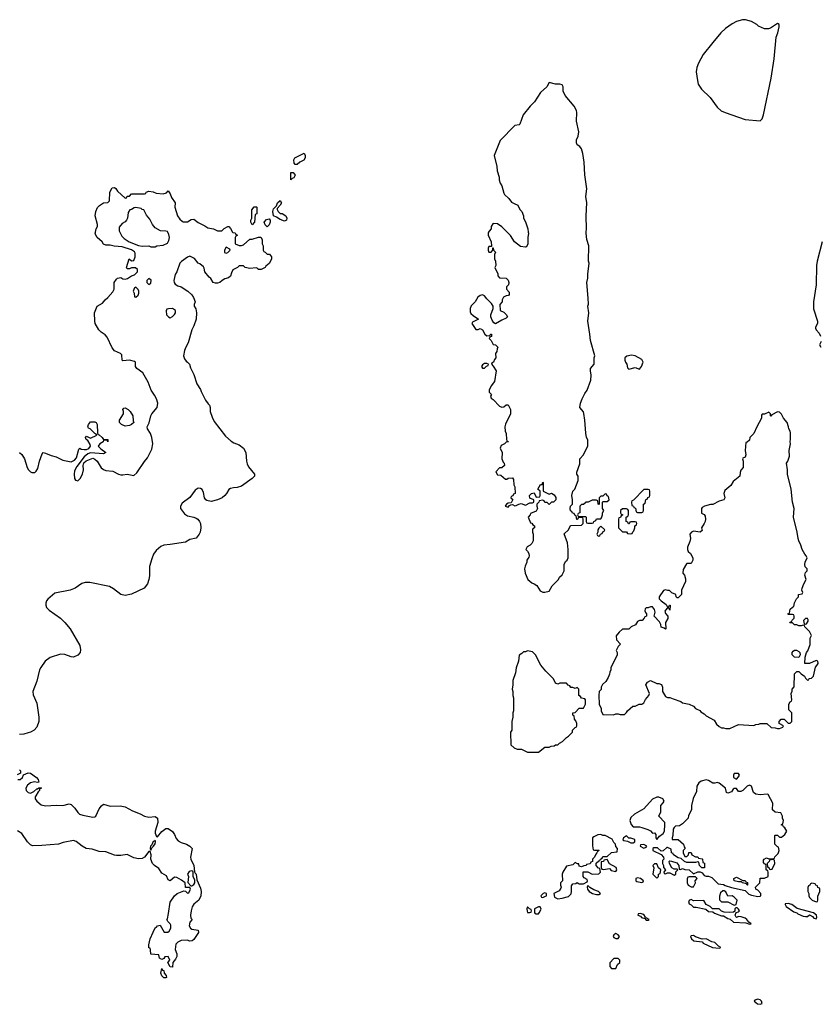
# Model space of a CAD drawing. Header units: inches. Extents: x 2494115 to 2685112, y 774173 to 915163.
# Tile 156 of 215: x 2621711 to 2629149, y 842821 to 851974. Entities that reach past the tile are written whole.
import ezdxf

# ---------------------------------------------------------------- set-up
doc = ezdxf.new("R2010")
doc.units = ezdxf.units.IN
doc.header["$MEASUREMENT"] = 0
doc.layers.add('C6824', color=7, linetype='Continuous')
doc.layers.add('C6825', color=7, linetype='Continuous')

msp = doc.modelspace()

# ---------------------------------------------------------------- linework, layer by layer
at = {"layer": 'C6824', "color": 5}
for points, elevation in [([(2623687, 850000), (2623690, 849994), (2623711.6, 849991.6), (2623718, 849978), (2623732.7, 849972.7), (2623732.7, 849967.3), (2623718, 849962), (2623714, 849950), (2623714, 849890), (2623750, 849874), (2623770, 849874), (2623790, 849882), (2623850, 849932), (2623870, 849932), (2623930, 849951.3), (2623950, 849952), (2623962, 849930), (2623962, 849890), (2623972, 849870), (2623972.7, 849832.7), (2623978, 849818), (2623990, 849814), (2624010, 849794), (2624032.7, 849792.7), (2624050.8, 849770), (2624050, 849746), (2624030, 849708), (2623998, 849682), (2623991.3, 849670), (2623954, 849650), (2623926, 849650), (2623922, 849662), (2623907.3, 849667.3), (2623850, 849661.2), (2623806, 849670), (2623790, 849686), (2623750, 849686), (2623734, 849670), (2623691.3, 849648.7), (2623678, 849622), (2623670, 849589.2), (2623650, 849575.3), (2623616, 849564), (2623590.8, 849549.2), (2623570, 849529.2), (2623550, 849524), (2623530, 849525.2), (2623509.3, 849530), (2623486.6, 849566.6), (2623470, 849579), (2623430, 849629.2), (2623425.2, 849665.2), (2623417.2, 849677.2), (2623384.8, 849704.8), (2623369.4, 849710), (2623334.5, 849754.5), (2623290, 849775.3), (2623270, 849766.6), (2623213.2, 849726.8), (2623198, 849710), (2623172.2, 849630), (2623155.1, 849604.9), (2623142.8, 849550), (2623146, 849530), (2623155.2, 849515.2), (2623180.3, 849500.3), (2623210.5, 849490), (2623274, 849450), (2623310, 849416.3), (2623326.8, 849390), (2623342, 849350), (2623332.7, 849327.3), (2623332, 849310), (2623346.4, 849286.4), (2623354.9, 849250), (2623350.4, 849190), (2623330, 849128), (2623310.5, 849089.5), (2623275.8, 848970), (2623254, 848930), (2623242.4, 848897.6), (2623234, 848850), (2623242, 848822), (2623258, 848798), (2623270, 848790.6), (2623286.8, 848770), (2623297.1, 848737.1), (2623330, 848674.8), (2623357.1, 848590), (2623390, 848537.3), (2623395.9, 848515.9), (2623435.8, 848435.8), (2623461.2, 848401.2), (2623474.9, 848390), (2623481.6, 848370), (2623481.1, 848330), (2623498.6, 848278.6), (2623518.2, 848238.2), (2623623.4, 848103.4), (2623674.7, 848054.7), (2623698.7, 848038.7), (2623750, 848020.3), (2623790.3, 847990), (2623811.5, 847950), (2623818, 847870), (2623824.7, 847844.7), (2623837.1, 847817.1), (2623891.3, 847750), (2623892, 847730), (2623871.3, 847710), (2623770, 847638), (2623730, 847623.7), (2623696.9, 847623.1), (2623670, 847615.3), (2623654.8, 847605.2), (2623633.4, 847570), (2623615.5, 847550), (2623590.4, 847530), (2623550, 847509.8), (2623490, 847496), (2623450, 847504.1), (2623440.5, 847510), (2623427.1, 847530), (2623418.2, 847578.2), (2623404.9, 847604.9), (2623390, 847616.3), (2623370, 847618), (2623341, 847599), (2623290, 847531.6), (2623220.5, 847479.5), (2623203.7, 847450), (2623206, 847430), (2623240.9, 847380.9), (2623270, 847362), (2623330, 847350.2), (2623350, 847341.1), (2623366, 847330), (2623380.3, 847310), (2623390.3, 847290), (2623393.7, 847250), (2623388.2, 847210), (2623379.3, 847190), (2623350, 847155.1), (2623290, 847140.9), (2623250, 847116.9), (2623110, 847094.5), (2623050, 847089.8), (2623023, 847077), (2622980, 847040), (2622954.3, 847005.7), (2622937.1, 846962.9), (2622917.8, 846890), (2622915.8, 846804.2), (2622910.2, 846769.8), (2622896.9, 846730), (2622868.7, 846690), (2622750, 846634.3), (2622690, 846621.6), (2622650, 846631.5), (2622583.7, 846683.7), (2622544.9, 846704.9), (2622361.9, 846741.9), (2622317.5, 846742.5), (2622286.7, 846733.3), (2622225.3, 846690), (2622178.4, 846670), (2622038.2, 846641.8), (2621972.9, 846587.1), (2621959.1, 846570), (2621952.7, 846550), (2621952.1, 846530), (2621959.6, 846510), (2621984, 846484), (2622088.5, 846410), (2622130.3, 846370), (2622180.9, 846310), (2622270, 846156.3), (2622276.4, 846116.4), (2622272.3, 846090), (2622250, 846065.1), (2622210, 846048.9), (2622189.4, 846050), (2622130, 846073.8), (2622090, 846075.5), (2621995, 846045), (2621948, 846012), (2621906.9, 845953.1), (2621895.8, 845930), (2621870, 845823.7), (2621833.7, 845730), (2621837.3, 845697.3), (2621870, 845621), (2621887.9, 845490), (2621887.6, 845450), (2621870, 845396.2), (2621844.4, 845370), (2621810.4, 845350), (2621790, 845343.5), (2621750, 845333.3), (2621710, 845329.8)], 20), ([(2621710.3, 847950.3), (2621730, 847930.8), (2621754.6, 847890), (2621780.8, 847810), (2621791.5, 847790), (2621810, 847770.3), (2621823.8, 847763.8), (2621850, 847765.7), (2621863.3, 847776.7), (2621878.2, 847801.8), (2621893.7, 847870), (2621920.7, 847939.3), (2621928.7, 847950), (2621950, 847945.5), (2622001.6, 847921.6), (2622050.2, 847910.2), (2622110, 847879.6), (2622190, 847863.7), (2622221.3, 847878.7), (2622238.2, 847901.8), (2622260.1, 847979.9), (2622269.1, 847990.9), (2622282.4, 847982.4), (2622310, 847977.1), (2622330, 847978), (2622352.5, 847987.5), (2622369.2, 848010), (2622365.6, 848025.6), (2622343.1, 848063.1), (2622329, 848070), (2622322, 848090), (2622330, 848102), (2622370, 848084.7), (2622426, 848110), (2622422, 848122), (2622410, 848126), (2622366, 848170), (2622350, 848178), (2622344, 848190), (2622350, 848212), (2622370, 848236), (2622410, 848236), (2622422, 848230), (2622432, 848212), (2622432.7, 848132.7), (2622438, 848118), (2622450, 848114), (2622478, 848090), (2622490, 848072), (2622531, 848070), (2622530, 848048.7), (2622522, 848062), (2622490, 848066), (2622484.7, 848050), (2622454.8, 848030), (2622441, 848010), (2622463.4, 847983.4), (2622511.1, 847948.9), (2622490, 847939), (2622370, 847946.6), (2622343.1, 847936.9), (2622308.7, 847911.3), (2622240.5, 847819.5), (2622220.8, 847779.2), (2622217.4, 847750), (2622221.3, 847710), (2622230, 847694), (2622250, 847687.3), (2622271.1, 847708.9), (2622293, 847750), (2622304.7, 847790), (2622301.6, 847830), (2622306.6, 847853.4), (2622327.2, 847872.8), (2622390, 847896.4), (2622410, 847888.5), (2622430, 847870.4), (2622467.1, 847807.1), (2622490, 847791.6), (2622510, 847783.7), (2622576.7, 847776.7), (2622628.7, 847748.7), (2622650, 847743.1), (2622670, 847741.3), (2622710, 847748.5), (2622770, 847737.1), (2622800.1, 847759.9), (2622870, 847865.5), (2622899.3, 847900.7), (2622939.7, 847980.3), (2622946.6, 848030), (2622938.3, 848090), (2622926.3, 848126.3), (2622898, 848170), (2622896, 848190), (2622914.3, 848225.7), (2622928.2, 848290), (2622938, 848310), (2622988.4, 848370), (2622994.7, 848410), (2622983, 848450), (2622964.5, 848484.5), (2622931.8, 848530), (2622903.9, 848603.9), (2622855.3, 848690), (2622798, 848730), (2622788, 848750), (2622786, 848790), (2622776.4, 848796.4), (2622730, 848808.7), (2622670, 848802), (2622662, 848810), (2622659, 848859), (2622648, 848870), (2622590, 848895.3), (2622570, 848922), (2622522.4, 849022.4), (2622504.9, 849044.9), (2622466.6, 849070), (2622447.3, 849090), (2622412.7, 849150), (2622408, 849170), (2622405.6, 849250), (2622429.5, 849310), (2622480.4, 849339.6), (2622504, 849370), (2622529.6, 849390.4), (2622577, 849443), (2622589.3, 849470), (2622589.3, 849530), (2622610, 849562), (2622618, 849570), (2622635.3, 849575.3), (2622650, 849576), (2622670, 849564.7), (2622690, 849561), (2622713.2, 849566.8), (2622750, 849591.3), (2622778, 849602), (2622806, 849630), (2622806, 849650), (2622787.3, 849667.3), (2622750, 849668), (2622730, 849658), (2622710, 849658), (2622702, 849670), (2622729, 849751), (2622750, 849732), (2622770, 849734), (2622784, 849770), (2622783.1, 849803.1), (2622776.5, 849816.5), (2622750, 849835.3), (2622663.2, 849863.2), (2622589.5, 849869.5), (2622550, 849878), (2622510, 849878), (2622490, 849888), (2622478, 849910), (2622430, 849949), (2622417.2, 849970), (2622413.2, 849990), (2622415.2, 850000)], 20), ([(2622640, 850000), (2622660.7, 849960.7), (2622680.5, 849940.5), (2622727.7, 849907.7), (2622815.2, 849875.2), (2622847.3, 849867.3), (2622910, 849870.4), (2622930, 849862.8), (2622970, 849862), (2622986, 849870), (2623043.3, 849876.7), (2623082.7, 849897.3), (2623097.5, 849922.5), (2623102, 849950), (2623097.5, 849977.5), (2623086, 850000)], 20), ([(2626066.8, 850000), (2626062, 849990), (2626062, 849970), (2626092, 849910), (2626094, 849870), (2626094, 849866), (2626070, 849866), (2626062, 849850), (2626062, 849830), (2626070, 849814), (2626090, 849814), (2626106, 849830), (2626106, 849854), (2626110, 849854), (2626112.7, 849832.7), (2626130, 849814), (2626122, 849790), (2626122, 849750), (2626132, 849730), (2626134, 849690), (2626124.7, 849670), (2626151.6, 849611.6), (2626152.7, 849592.7), (2626170, 849574), (2626230.9, 849570.9), (2626250, 849552), (2626256, 849530), (2626251.6, 849508.4), (2626234, 849490), (2626234, 849470), (2626259.6, 849439.6), (2626259.6, 849420.4), (2626251.6, 849408.4), (2626230, 849408), (2626204.7, 849395.3), (2626192, 849370), (2626192, 849350), (2626172.7, 849327.3), (2626174, 849270), (2626210, 849254), (2626230, 849234), (2626242, 849210), (2626230, 849198), (2626190, 849182), (2626130, 849146), (2626116.4, 849156.4), (2626100.2, 849180.2), (2626089, 849210), (2626089, 849230), (2626108.7, 849290), (2626108.7, 849310), (2626094.6, 849334.6), (2626050, 849378), (2626030, 849408), (2626010, 849415.3), (2625990, 849408.7), (2625967.1, 849392.9), (2625942, 849350), (2625906.4, 849313.6), (2625896, 849290), (2625896.9, 849256.9), (2625902.8, 849242.8), (2625923.4, 849223.4), (2625974, 849190), (2625918, 849162), (2625911.3, 849150), (2625930, 849122), (2625950, 849094), (2625970, 849094), (2625990, 849102), (2626010, 849092), (2626031.6, 849051.6), (2626050, 849034), (2626082, 849038), (2626086, 849050), (2626094, 849050), (2626094, 849030), (2626078, 849022), (2626074, 849010), (2626091.6, 848991.6), (2626110, 848954), (2626130, 848952), (2626152, 848930), (2626145.4, 848914.6), (2626144.7, 848890), (2626132, 848870), (2626134, 848830), (2626123.6, 848816.4), (2626114, 848790), (2626098, 848782), (2626094, 848770), (2626110, 848754), (2626136, 848710), (2626121, 848610), (2626091, 848570), (2626072, 848530), (2626074, 848510), (2626094, 848490), (2626084.7, 848475.3), (2626090, 848454), (2626110, 848442), (2626170, 848382), (2626190, 848372), (2626210, 848374), (2626230, 848394), (2626250, 848394), (2626271.1, 848351.1), (2626272, 848310), (2626224.9, 848215.1), (2626218.8, 848190), (2626221, 848150), (2626231.6, 848128.4), (2626234, 848070), (2626238, 848058), (2626250, 848054), (2626251.6, 848048.4), (2626230, 848046), (2626214, 848030), (2626185.4, 848014.6), (2626174, 847990), (2626192, 847950), (2626191.3, 847890), (2626202, 847862), (2626212, 847850), (2626214, 847830), (2626191.6, 847808.4), (2626170, 847808), (2626134, 847770), (2626150, 847742), (2626179.6, 847739.6), (2626223.6, 847703.6), (2626236.4, 847703.6), (2626250, 847712), (2626290, 847714), (2626299.6, 847699.6), (2626302, 847650), (2626312, 847630), (2626314, 847570), (2626298, 847562), (2626292.7, 847547.3), (2626278, 847542), (2626274, 847530), (2626292, 847512), (2626278, 847482), (2626250, 847478), (2626234, 847470), (2626222, 847450), (2626250, 847442), (2626262, 847458), (2626275.3, 847464.7), (2626290, 847466), (2626310, 847456), (2626323.1, 847456.9), (2626349, 847471), (2626370, 847476), (2626410, 847462), (2626450, 847482), (2626476.4, 847483.6), (2626486, 847490), (2626486, 847510), (2626450, 847526), (2626448, 847550), (2626466, 847570), (2626490, 847574), (2626510, 847534), (2626542, 847538), (2626546, 847550), (2626546, 847590), (2626526, 847610), (2626550, 847652), (2626566, 847654), (2626570, 847674), (2626574, 847670), (2626574, 847590), (2626630, 847562), (2626651.6, 847571.6), (2626676.9, 847556.9), (2626691.6, 847531.6), (2626691.1, 847508.9), (2626670, 847488), (2626652.7, 847487.3), (2626630, 847468), (2626610, 847486), (2626590, 847486), (2626582, 847502), (2626570, 847506), (2626538, 847502), (2626534, 847490), (2626514, 847470), (2626514, 847450), (2626522, 847430), (2626510, 847406), (2626458, 847382), (2626454, 847370), (2626434, 847350), (2626458, 847298), (2626470, 847294), (2626478, 847278), (2626494, 847270), (2626494, 847250), (2626478, 847242), (2626474, 847230), (2626474, 847210), (2626482, 847190), (2626482, 847130), (2626470, 847106), (2626454, 847090), (2626425.4, 847074.6), (2626414, 847050), (2626430, 847034), (2626442, 847010), (2626444.7, 846990), (2626442, 846978), (2626422, 846950), (2626422, 846930), (2626406.4, 846893.6), (2626401, 846870), (2626406.8, 846830), (2626432, 846770), (2626470, 846738), (2626490.9, 846730.9), (2626514.8, 846714.8), (2626545.4, 846665.4), (2626570, 846652), (2626590, 846652), (2626630, 846662), (2626658, 846710), (2626718, 846770), (2626726, 846790), (2626750, 846814), (2626768, 846850), (2626768, 846910), (2626782, 846938), (2626798, 846950), (2626806, 846970), (2626808, 847050), (2626799, 847110), (2626770, 847194), (2626808.4, 847231.6), (2626828.7, 847271.3), (2626930, 847274), (2626946, 847290), (2626946, 847330), (2626942, 847342), (2626910, 847346), (2626898, 847342), (2626892.7, 847327.3), (2626887.3, 847327.3), (2626882, 847362), (2626868, 847368), (2626862, 847382), (2626847.3, 847387.3), (2626842, 847402), (2626827.3, 847407.3), (2626826, 847430), (2626828.7, 847451.3), (2626846, 847470), (2626848, 847510), (2626841.2, 847550), (2626849, 847590), (2626868.7, 847610), (2626898, 847690), (2626898, 847730), (2626888, 847750), (2626888.4, 847768.4), (2626913.6, 847846.4), (2626915.3, 847890), (2626948, 847930), (2626988.4, 848011.6), (2626988.4, 848068.4), (2626978, 848090), (2626969.1, 848129.1), (2626962, 848250), (2626952.9, 848312.9), (2626948.9, 848328.9), (2626915.3, 848370), (2626922, 848410), (2626935.3, 848450), (2626960.2, 848499.8), (2626982, 848530), (2627016, 848624), (2627021.2, 848670), (2627014, 848710), (2627015.3, 848730), (2627048, 848770), (2627049, 848830), (2627054, 848850), (2627014, 848990), (2627009.2, 849050), (2626989.1, 849170.9), (2626997.2, 849250), (2626989.2, 849310), (2626994, 849330), (2626993.6, 849386.4), (2626981.2, 849530), (2626989, 849570), (2626989.1, 849609.1), (2627002, 849710), (2626995.3, 849730), (2626999, 849870), (2626981.2, 849930), (2626973.2, 849990), (2626974.2, 850000)], 40), ([(2626436.3, 850000), (2626438, 849990), (2626432, 849950), (2626432, 849890), (2626418, 849862), (2626410, 849858), (2626364.7, 849864.7), (2626309.2, 849909.2), (2626270, 849968), (2626238.3, 850000)], 40), ([(2629166, 849910), (2629120.7, 849730), (2629114.8, 849690), (2629110.8, 849510), (2629086.8, 849350), (2629087.1, 849287.1), (2629122, 849170), (2629122, 849150), (2629105.4, 849114.6), (2629105.4, 849105.4), (2629112, 849090), (2629139.8, 849059.8), (2629151.1, 849031.1)], 40), ([(2629158, 848982), (2629142, 848950), (2629154, 848930)], 40), ([(2621710, 845001), (2621718.8, 844990), (2621718, 844970), (2621687.1, 844952.9)], 20), ([(2621694, 844910), (2621715.3, 844910), (2621737.2, 844930), (2621745.2, 844954.8), (2621790, 844972.4), (2621811, 844970), (2621866, 844930), (2621881, 844910), (2621890, 844886), (2621876.9, 844883.1), (2621849.3, 844889.3), (2621810, 844879.5), (2621781.8, 844858.2), (2621767, 844830), (2621772.2, 844810), (2621789.2, 844789.2), (2621810, 844783.1), (2621842, 844798), (2621870, 844822.8), (2621877.2, 844822.8), (2621890, 844834), (2621910, 844834), (2621912, 844830), (2621906, 844826), (2621894, 844826), (2621896, 844810), (2621883, 844797), (2621860.3, 844759.7), (2621855.5, 844750), (2621854.9, 844730), (2621870.4, 844710), (2621910, 844675.8), (2621950, 844667.2), (2622050, 844673.2), (2622110, 844670.2), (2622170, 844685.5), (2622190, 844677.3), (2622224.2, 844644.2), (2622250, 844604), (2622267.4, 844587.4), (2622297.8, 844577.7), (2622390, 844561.6), (2622410, 844563), (2622419.3, 844570), (2622450, 844637.3), (2622470, 844667.3), (2622490, 844680.7), (2622550, 844663.1), (2622644.9, 844664.9), (2622690, 844656.4), (2622758.3, 844618.3), (2622830, 844592.2), (2622870.3, 844570.3), (2622910, 844560.4), (2622970, 844566.8), (2622990, 844551), (2622995.5, 844510), (2622970.7, 844430), (2622970.8, 844410.8), (2622982, 844382), (2622990, 844378), (2623030, 844426.8), (2623070, 844454.8), (2623090, 844456), (2623130, 844426), (2623150, 844398), (2623163.4, 844363.4), (2623182, 844342), (2623210, 844324), (2623262, 844310), (2623292, 844290), (2623312, 844270), (2623298.8, 844190), (2623301, 844170), (2623330, 844112), (2623333.7, 844053.7), (2623339.6, 844039.6), (2623350, 844031.3), (2623358, 843978), (2623390, 843902), (2623397.3, 843870), (2623394.8, 843830), (2623374.8, 843790), (2623327.9, 843752.1), (2623313, 843727), (2623303, 843690), (2623298.8, 843650), (2623302, 843622), (2623312, 843610), (2623290, 843586), (2623284.7, 843550), (2623298, 843530), (2623310, 843521), (2623370, 843511), (2623373.4, 843490), (2623330, 843422), (2623312, 843410), (2623289.3, 843409.3), (2623270, 843418), (2623210, 843415.3), (2623180.7, 843399.3), (2623161.4, 843378.6), (2623156.3, 843330), (2623170.4, 843290), (2623170, 843266), (2623159.8, 843240.2), (2623132, 843210), (2623130, 843166), (2623108.9, 843168.9), (2623088, 843210), (2623106, 843230), (2623090, 843266), (2623058, 843262), (2623050, 843246), (2623030, 843238), (2623008.4, 843248.4), (2623002, 843282), (2622930, 843288), (2622927.3, 843327.3), (2622922, 843342), (2622910, 843346), (2622909.1, 843349.1), (2622910, 843374), (2622923.7, 843430), (2622950, 843491.3), (2622970, 843530.7), (2622982.7, 843537.3), (2622990, 843550.7), (2623016.9, 843556.9), (2623052, 843492), (2623088.4, 843491.6), (2623098, 843502), (2623115.3, 843530), (2623115.3, 843555.3), (2623108.4, 843568.4), (2623086, 843590), (2623078, 843610), (2623084, 843616), (2623094.5, 843665.5), (2623110, 843771.3), (2623149.4, 843830), (2623175.3, 843850), (2623236.9, 843876.9), (2623252.7, 843872.7), (2623270, 843854), (2623282, 843858), (2623298, 843890), (2623290, 843906), (2623250, 843906), (2623248, 843950), (2623215.1, 843975.1), (2623170, 843999), (2623150, 844004), (2623110, 843969.4), (2623090, 843978), (2623075.3, 844015.3), (2623030, 844041.2), (2623002.4, 844082.4), (2622963.7, 844110), (2622945.6, 844130), (2622929.5, 844170), (2622933.2, 844210), (2622922, 844242), (2622910, 844242), (2622870.3, 844189.7), (2622850, 844177.6), (2622813.4, 844173.4), (2622770, 844183), (2622710, 844213.3), (2622650, 844203.1), (2622610, 844203.9), (2622590, 844207.6), (2622510, 844239.7), (2622450, 844242.4), (2622384.2, 844264.2), (2622329.8, 844269.8), (2622290, 844291.3), (2622235.3, 844335.3), (2622210, 844343.1), (2622114.7, 844325.3), (2622070, 844309.1), (2621916.6, 844296.6), (2621830, 844295.1), (2621810, 844304.7), (2621783, 844330), (2621730, 844408.2), (2621690, 844432.7)], 20)]:
    msp.add_lwpolyline(points, dxfattribs=dict(at, elevation=elevation))
for points, elevation in [([(2623630, 849858), (2623614, 849830), (2623614, 849810), (2623630, 849802), (2623646, 849810), (2623666, 849830), (2623662, 849842)], 20), ([(2622910, 849568.7), (2622891.3, 849550), (2622891.3, 849530), (2622910, 849511.3), (2622930, 849524.7), (2622932, 849552)], 20), ([(2622790, 849486), (2622778, 849482), (2622764.7, 849450), (2622774, 849430), (2622778, 849398), (2622790, 849394), (2622810, 849414), (2622818, 849430), (2622818, 849450), (2622810, 849466)], 20), ([(2623130, 849288), (2623092.7, 849287.3), (2623078, 849282), (2623072.7, 849267.3), (2623074, 849230), (2623094, 849210), (2623110, 849202), (2623130, 849214), (2623150, 849234), (2623158, 849250), (2623158, 849270)], 20), ([(2627395.9, 848855.9), (2627352.9, 848847.1), (2627334.4, 848830), (2627332.4, 848810), (2627338.4, 848790), (2627350.5, 848770), (2627358.8, 848738.8), (2627370, 848724.7), (2627430, 848739.1), (2627470, 848724.7), (2627489, 848750), (2627504, 848790), (2627490, 848815.3), (2627429.3, 848849.3)], 40), ([(2626050, 848778), (2626030, 848778), (2626010, 848766), (2626002, 848750), (2626010, 848734), (2626030, 848734), (2626047.3, 848752.7), (2626062, 848758), (2626066, 848770)], 40), ([(2622690, 848196), (2622655.3, 848210), (2622639, 848230), (2622637.2, 848250), (2622675.3, 848310), (2622675.3, 848330), (2622669.1, 848350.9), (2622678, 848362), (2622690, 848364.7), (2622718, 848350), (2622738, 848330), (2622761, 848290), (2622765.4, 848245.4), (2622771.3, 848230), (2622750, 848209.2), (2622730, 848201.2)], 20), ([(2628750, 848328), (2628698, 848302), (2628690, 848288), (2628686, 848290), (2628686, 848310), (2628670, 848326), (2628630, 848306), (2628610, 848306), (2628603.6, 848296.4), (2628602, 848270), (2628558, 848190), (2628531.6, 848128.4), (2628494, 848090), (2628490, 848066), (2628470, 848046), (2628458, 848042), (2628451.3, 847970), (2628458, 847930), (2628450, 847908), (2628430, 847898), (2628424.7, 847890), (2628431.3, 847871.3), (2628431.3, 847810), (2628410, 847786), (2628403.6, 847763.6), (2628402, 847730), (2628339.6, 847680.4), (2628316.9, 847643.1), (2628262, 847598), (2628252, 847570), (2628262, 847530), (2628251.3, 847510), (2628210, 847498), (2628151.6, 847468.4), (2628130, 847468), (2628074, 847450), (2628050, 847438), (2628044.7, 847430), (2628046, 847386), (2628070, 847374), (2628079.6, 847359.6), (2628082, 847330), (2628078, 847310), (2628070.9, 847289.1), (2628044.7, 847250), (2628050, 847226), (2628034, 847210), (2627970, 847219), (2627952, 847210), (2627938, 847190), (2627942, 847150), (2627936.9, 847123.1), (2627914, 847070), (2627914, 847050), (2627922, 847030), (2627942, 847010), (2627964.7, 846970), (2627964.7, 846950), (2627950, 846918), (2627910, 846918), (2627905.4, 846914.6), (2627876, 846864), (2627871.3, 846830), (2627886, 846810), (2627895.3, 846775.3), (2627896, 846750), (2627858, 846670), (2627858, 846630), (2627830, 846598), (2627820.4, 846600.4), (2627808.4, 846608.4), (2627806, 846630), (2627770, 846646), (2627747.3, 846667.3), (2627732.7, 846667.3), (2627710, 846675.3), (2627691.6, 846668.4), (2627651.3, 846610), (2627651.3, 846590), (2627670, 846571.3), (2627718, 846538), (2627730, 846514), (2627742, 846518), (2627747.3, 846532.7), (2627754, 846530), (2627750, 846486), (2627742, 846502), (2627730, 846506), (2627710, 846486), (2627705.4, 846474.6), (2627710, 846454), (2627732, 846430), (2627731.6, 846408.4), (2627712, 846370), (2627714, 846310), (2627710, 846308), (2627698, 846318), (2627670, 846326), (2627668, 846350), (2627656.4, 846376.4), (2627606, 846430), (2627614, 846466), (2627608, 846490), (2627590, 846515.3), (2627570, 846515.3), (2627550, 846508), (2627530, 846508), (2627522, 846498), (2627519.6, 846479.6), (2627523.6, 846463.6), (2627534, 846450), (2627534, 846430), (2627518, 846422), (2627514, 846410), (2627494, 846390), (2627470, 846388), (2627450, 846378), (2627431.3, 846348.7), (2627391.1, 846328.9), (2627370, 846308), (2627310, 846308), (2627279.6, 846280.4), (2627252.7, 846247.3), (2627254, 846210), (2627292, 846170), (2627270, 846146), (2627252, 846110), (2627262, 846090), (2627262, 846070), (2627202, 845950), (2627202, 845930), (2627192.7, 845907.3), (2627191.6, 845888.4), (2627179.6, 845860.4), (2627156.9, 845823.1), (2627124.7, 845795.3), (2627112, 845770), (2627111.6, 845748.4), (2627094, 845730), (2627092, 845690), (2627094, 845610), (2627114, 845570), (2627114, 845550), (2627130, 845514), (2627227.3, 845512.7), (2627250, 845522), (2627270, 845522), (2627290, 845514), (2627330, 845514), (2627350, 845534), (2627358, 845550), (2627408, 845592), (2627430, 845592), (2627466, 845610), (2627490, 845612), (2627510, 845622), (2627524.7, 845655.3), (2627555.3, 845690), (2627562, 845710), (2627528.9, 845791.1), (2627543.1, 845816.9), (2627570, 845832), (2627630, 845802), (2627650, 845802), (2627672.7, 845792.7), (2627682, 845770), (2627682, 845730), (2627710, 845682), (2627730, 845672), (2627750, 845672), (2627782, 845662), (2627854.8, 845634.8), (2627870, 845624.7), (2627930, 845612), (2627970.9, 845590.9), (2627990, 845572), (2628030.9, 845550.9), (2628039.6, 845539.6), (2628070, 845522), (2628090, 845502), (2628163.6, 845463.6), (2628185.4, 845425.4), (2628210, 845402), (2628230, 845392), (2628250, 845392), (2628270, 845384.7), (2628310, 845384.7), (2628390, 845422), (2628530, 845412), (2628550, 845422), (2628576.4, 845423.6), (2628590, 845432), (2628652, 845432), (2628692.7, 845392.7), (2628730, 845392), (2628750, 845384.7), (2628770, 845384.7), (2628802, 845398), (2628806, 845410), (2628768, 845430), (2628768, 845450), (2628786, 845470), (2628814, 845470), (2628850, 845434), (2628870, 845434), (2628886, 845450), (2628886, 845530), (2628858, 845558), (2628855.3, 845590), (2628858, 845610), (2628868.4, 845631.6), (2628882, 845638), (2628886, 845650), (2628878, 845710), (2628887.3, 845732.7), (2628888.4, 845751.6), (2628907.3, 845772.7), (2628908.4, 845891.6), (2628930, 845914), (2628950, 845914), (2628971.6, 845891.6), (2629002, 845870), (2629010, 845854), (2629030, 845834), (2629042, 845838), (2629046, 845850), (2629067.3, 845852.7), (2629086, 845870), (2629104, 845956), (2629118, 845970), (2629128, 845990), (2629126, 846010), (2629110, 846018), (2629050, 845988), (2629006, 845990), (2629007.3, 846047.3), (2629022, 846090), (2629034, 846106), (2629054, 846166), (2629056.4, 846223.6), (2629066, 846250), (2629050, 846286), (2629006, 846330), (2629002, 846342), (2628990, 846346), (2628970, 846338), (2628950, 846338), (2628930, 846348), (2628910, 846348), (2628890, 846366), (2628867.3, 846367.3), (2628870, 846374), (2628882, 846378), (2628887.3, 846392.7), (2628906, 846410), (2628906, 846430), (2628902, 846442), (2628890, 846446), (2628850, 846446), (2628848, 846450), (2628862, 846458), (2628870, 846494), (2628890, 846514), (2628902, 846518), (2628908.4, 846551.6), (2628928.4, 846591.6), (2628946, 846610), (2628948, 846630), (2628982, 846638), (2628986, 846650), (2628978, 846670), (2628982, 846690), (2628995.3, 846730), (2629018, 846770), (2629005.2, 846810), (2629010, 846834), (2629026, 846850), (2629026, 846870), (2629008.7, 846888.7), (2629006, 846910), (2629008.4, 846931.6), (2629026, 846970), (2629018, 846990), (2629004.7, 847004.7), (2628979, 847050), (2628968.7, 847090), (2628949.3, 847129.3), (2628944, 847150), (2628935.3, 847210), (2628899, 847350), (2628906, 847430), (2628889.3, 847490), (2628877, 847610), (2628845.2, 847750), (2628845.2, 847790), (2628835.3, 847850), (2628848.9, 847871.1), (2628863.1, 847916.9), (2628859, 847970), (2628873.2, 848030), (2628869, 848050), (2628873.6, 848073.6), (2628872.9, 848132.9), (2628868.7, 848150), (2628855.3, 848170), (2628854, 848190), (2628842, 848230), (2628808, 848270), (2628790, 848306), (2628770, 848326)], 40), ([(2627150, 847566), (2627130, 847546), (2627110, 847546), (2627094, 847530), (2627094, 847470), (2627090, 847466), (2627086, 847470), (2627082, 847502), (2627070, 847506), (2627030, 847506), (2626991.6, 847488.4), (2626972.7, 847487.3), (2626950, 847466), (2626930, 847466), (2626914, 847450), (2626914, 847390), (2626898, 847382), (2626894, 847370), (2626898, 847358), (2626910, 847354), (2626970, 847354), (2626974, 847350), (2626974, 847310), (2626978, 847298), (2626990, 847294), (2627030, 847294), (2627042, 847298), (2627046, 847310), (2627062, 847318), (2627070, 847334), (2627110, 847334), (2627116.4, 847343.6), (2627126, 847370), (2627126, 847390), (2627138, 847410), (2627126, 847430), (2627126, 847490), (2627130, 847494), (2627170, 847494), (2627186, 847510), (2627182, 847542), (2627168, 847548), (2627162, 847562)], 40), ([(2627550, 847606), (2627510, 847606), (2627412.7, 847507.3), (2627398, 847502), (2627394, 847490), (2627398, 847458), (2627412.7, 847452.7), (2627418, 847438), (2627432.7, 847432.7), (2627438, 847398), (2627450, 847394), (2627490, 847394), (2627502, 847398), (2627506, 847410), (2627506, 847470), (2627522, 847478), (2627527.3, 847512.7), (2627542, 847518), (2627547.3, 847532.7), (2627562, 847538), (2627566, 847550), (2627566, 847590), (2627562, 847602)], 40), ([(2627350, 847426), (2627310, 847426), (2627294, 847410), (2627294, 847390), (2627298, 847378), (2627314, 847370), (2627298, 847362), (2627292.7, 847347.3), (2627278, 847342), (2627274, 847330), (2627274, 847250), (2627310, 847214), (2627350, 847214), (2627358, 847198), (2627390, 847194), (2627402, 847198), (2627407.3, 847212.7), (2627418, 847222), (2627426, 847250), (2627426, 847270), (2627442, 847278), (2627446, 847290), (2627442, 847302), (2627430, 847306), (2627390, 847306), (2627378, 847302), (2627372.7, 847287.3), (2627367.3, 847287.3), (2627362, 847302), (2627346, 847310), (2627346, 847350), (2627362, 847358), (2627366, 847370), (2627366, 847410), (2627362, 847422)], 40), ([(2627110, 847266), (2627090, 847246), (2627082, 847230), (2627082, 847210), (2627074, 847190), (2627078, 847178), (2627090, 847174), (2627102, 847178), (2627107.3, 847192.7), (2627122, 847198), (2627127.3, 847212.7), (2627142, 847218), (2627146, 847230)], 40), ([(2629030, 846406), (2629010, 846406), (2628994, 846390), (2628998, 846358), (2629010, 846354), (2629022, 846358), (2629036.4, 846383.6), (2629036.4, 846396.4)], 40), ([(2626430, 846108), (2626410, 846098), (2626390, 846098), (2626376.9, 846083.1), (2626352.7, 846067.3), (2626344.7, 846010), (2626324.7, 845950), (2626316.9, 845903.1), (2626291.3, 845830), (2626291.3, 845790), (2626284.7, 845750), (2626291.3, 845730), (2626292, 845690), (2626298, 845670), (2626298, 845550), (2626292, 845530), (2626292, 845490), (2626282, 845450), (2626282, 845370), (2626272, 845350), (2626272.7, 845232.7), (2626303.6, 845203.6), (2626332.7, 845192.7), (2626371.6, 845191.6), (2626430, 845164.7), (2626530, 845164.7), (2626590, 845212), (2626630, 845212), (2626650, 845222), (2626676.4, 845223.6), (2626690, 845234), (2626710, 845234), (2626726, 845250), (2626754.6, 845265.4), (2626790, 845302), (2626810, 845312), (2626846, 845350), (2626846, 845370), (2626870, 845394), (2626882, 845398), (2626886, 845410), (2626886, 845430), (2626876.4, 845456.4), (2626866, 845470), (2626862, 845502), (2626848.4, 845508.4), (2626848.4, 845531.6), (2626870, 845534), (2626910, 845574), (2626950, 845574), (2626966, 845610), (2626966, 845650), (2626962, 845662), (2626930, 845666), (2626922, 845682), (2626906, 845690), (2626906, 845750), (2626890, 845766), (2626870, 845758), (2626850, 845766), (2626830, 845766), (2626822, 845782), (2626807.3, 845787.3), (2626790, 845806), (2626730, 845806), (2626710, 845798), (2626690, 845806), (2626670, 845846), (2626598, 845918), (2626552.9, 845972.9), (2626502, 846070), (2626476, 846096)], 40), ([(2628950, 846046), (2628910, 846048.7), (2628888.9, 846068.9), (2628888, 846092), (2628896.4, 846103.6), (2628908, 846112), (2628928.4, 846111.6), (2628950, 846102), (2628958, 846090), (2628962, 846070)], 40), ([(2628390, 844966), (2628350, 844966), (2628342, 844950), (2628342, 844930), (2628370, 844914), (2628390, 844934), (2628398, 844950)], 40), ([(2628090, 844908), (2628043.5, 844896.5), (2628019.8, 844880.2), (2628001, 844850), (2627999.6, 844800.4), (2627966.8, 844733.2), (2627951, 844670), (2627950.9, 844629.1), (2627923.6, 844576.4), (2627922, 844550), (2627870, 844498), (2627839.6, 844480.4), (2627803.6, 844476.4), (2627790, 844466), (2627782, 844450), (2627778, 844390), (2627772, 844370), (2627774, 844354), (2627830, 844352), (2627878, 844310), (2627884.7, 844284.7), (2627894, 844270), (2627874, 844250), (2627874, 844230), (2627890, 844194), (2627910, 844194), (2627926, 844210), (2627927.3, 844232.7), (2627950, 844232), (2627954, 844210), (2627990, 844192), (2628011.6, 844191.6), (2628018, 844178), (2628050, 844174), (2628054, 844170), (2628058, 844138), (2628071.6, 844131.6), (2628074, 844090), (2628048.7, 844088.7), (2628028, 844110), (2628022, 844142), (2628010, 844146), (2627990, 844138), (2627910, 844138), (2627887.3, 844147.3), (2627856.4, 844176.4), (2627830, 844182), (2627786, 844210), (2627782, 844222), (2627768, 844230), (2627762, 844262), (2627730, 844278), (2627722, 844278), (2627690, 844248), (2627670, 844246), (2627636.4, 844276.4), (2627603.6, 844276.4), (2627594, 844270), (2627594, 844250), (2627670, 844214), (2627692, 844190), (2627694, 844170), (2627683.6, 844156.4), (2627682, 844130), (2627691.6, 844111.6), (2627692.7, 844092.7), (2627712, 844070), (2627694, 844050), (2627698, 844038), (2627710, 844034), (2627730, 844042), (2627750, 844042), (2627790, 844022), (2627806, 844030), (2627808, 844052), (2627826, 844070), (2627818, 844078), (2627790, 844078), (2627768.7, 844088.7), (2627748.4, 844128.4), (2627746, 844150), (2627750, 844154), (2627767.3, 844152.7), (2627816.9, 844136.9), (2627834, 844110), (2627838, 844078), (2627850, 844074), (2627870, 844082), (2627890, 844074), (2627931.6, 844071.6), (2627970, 844034), (2628010, 844051.3), (2628031.6, 844051.6), (2628050, 844042), (2628070, 844018), (2628090, 844011.3), (2628111.3, 844011.3), (2628139.8, 843999.8), (2628201, 843941), (2628250, 843936), (2628266, 843926), (2628325.4, 843905.4), (2628450, 843878), (2628486, 843846), (2628510, 843836), (2628570, 843822.8), (2628590, 843824.7), (2628598, 843830), (2628598, 843850), (2628570, 843882), (2628548.7, 843890), (2628548, 843910), (2628588, 843950), (2628590, 843994), (2628630, 843994), (2628666, 844010), (2628666, 844050), (2628662, 844062), (2628646, 844070), (2628646, 844110), (2628642, 844122), (2628630, 844126), (2628620.4, 844140.4), (2628620.4, 844159.6), (2628626, 844170), (2628650, 844182), (2628670, 844174), (2628710, 844174), (2628722, 844178), (2628727.3, 844192.7), (2628756.4, 844223.6), (2628766, 844250), (2628762, 844282), (2628747.3, 844287.3), (2628726, 844310), (2628726, 844390), (2628730, 844394), (2628750, 844394), (2628770, 844374), (2628790, 844374), (2628820.4, 844399.6), (2628838, 844430), (2628820.4, 844460.4), (2628806, 844470), (2628802, 844482), (2628786, 844490), (2628802, 844498), (2628806, 844530), (2628798, 844550), (2628798, 844570), (2628782, 844602), (2628730, 844608), (2628706, 844630), (2628708.7, 844690), (2628666, 844770), (2628655.3, 844775.3), (2628590.8, 844769.2), (2628550, 844775.3), (2628528, 844790), (2628508.4, 844848.4), (2628490, 844858), (2628470, 844848), (2628430, 844808), (2628410, 844798), (2628390, 844798), (2628370, 844826), (2628350, 844826), (2628338, 844822), (2628323.6, 844796.4), (2628290, 844784), (2628278, 844790), (2628268, 844830), (2628210, 844875.3), (2628190, 844882), (2628170, 844875.3), (2628150, 844878), (2628110, 844902)], 40), ([(2627650, 844748), (2627630, 844748), (2627590, 844728.7), (2627510, 844638), (2627422, 844590), (2627390, 844558), (2627378, 844530), (2627391.1, 844491.1), (2627411.3, 844471.3), (2627470, 844471), (2627490, 844466), (2627545.4, 844445.4), (2627570, 844432), (2627590, 844412), (2627610, 844414), (2627619.6, 844399.6), (2627622, 844370), (2627630, 844354), (2627656.4, 844383.6), (2627688.7, 844410), (2627702, 844430), (2627702, 844458), (2627706, 844466), (2627706, 844510), (2627648, 844570), (2627668.4, 844611.6), (2627668, 844670), (2627690, 844694), (2627698, 844710), (2627686, 844730)], 40), ([(2622970, 844346), (2622962, 844338), (2622950, 844335.3), (2622936.9, 844303.1), (2622926, 844290), (2622922, 844270), (2622930, 844254), (2622940.2, 844279.8), (2622955.3, 844290), (2622970, 844314), (2622974, 844330)], 20), ([(2627110, 844398), (2627083.6, 844396.4), (2627043.6, 844376.4), (2627032.7, 844367.3), (2627032.7, 844292.7), (2627038, 844258), (2627050, 844254), (2627090, 844254), (2627094, 844250), (2627078, 844242), (2627074, 844230), (2627062, 844218), (2627051.6, 844188.4), (2627034, 844170), (2627032.7, 844147.3), (2627018, 844142), (2627010, 844126), (2626978, 844122), (2626974, 844110), (2626952, 844108), (2626930, 844098), (2626910, 844106), (2626906, 844126), (2626894, 844126), (2626870, 844138), (2626850, 844118), (2626790, 844106), (2626756, 844050), (2626751.3, 844030), (2626754, 843970), (2626734, 843950), (2626734, 843930), (2626742, 843910), (2626739.6, 843900.4), (2626723.6, 843876.4), (2626674, 843850), (2626678, 843818), (2626710, 843802), (2626750, 843806.8), (2626810, 843822), (2626833.6, 843846.4), (2626839, 843870), (2626836.4, 843923.6), (2626850, 843942), (2626876.4, 843943.6), (2626890, 843954), (2626910, 843942), (2626950, 843942), (2626982, 843958), (2626986, 843970), (2626982, 843982), (2626956.4, 843996.4), (2626946, 844010), (2626947.3, 844052.7), (2626990, 844052), (2627030, 844032), (2627090, 844034), (2627106, 844050), (2627102, 844082), (2627087.3, 844087.3), (2627066, 844110), (2627067.3, 844132.7), (2627090, 844154), (2627102, 844158), (2627106, 844170), (2627122, 844178), (2627130, 844194), (2627170, 844194), (2627208.4, 844231.6), (2627262, 844238), (2627266, 844270), (2627248.4, 844288.4), (2627246, 844310), (2627230, 844326), (2627214.6, 844354.6), (2627150, 844388.7), (2627128.9, 844388.9)], 40), ([(2627350, 844388), (2627322, 844370), (2627314, 844350), (2627323.6, 844343.6), (2627358, 844338), (2627390, 844322), (2627410, 844322), (2627426, 844330), (2627426, 844350), (2627416.4, 844356.4), (2627390, 844366), (2627370, 844366)], 40), ([(2627510, 844308), (2627478, 844302), (2627474, 844290), (2627510, 844272), (2627530, 844282), (2627538, 844290)], 40), ([(2627170, 844166), (2627138, 844162), (2627134, 844150), (2627114, 844146), (2627112.7, 844092.7), (2627118, 844078), (2627134, 844074), (2627190, 844082), (2627206, 844066), (2627250, 844054), (2627258, 844070), (2627253.6, 844093.6), (2627190, 844128)], 40), ([(2628710, 844166), (2628678, 844162), (2628674, 844150), (2628654, 844130), (2628658, 844098), (2628674, 844090), (2628678, 844078), (2628690, 844074), (2628702, 844078), (2628728, 844130), (2628722, 844162)], 40), ([(2623310, 844062), (2623284, 844056), (2623271.3, 844030), (2623278, 844010), (2623272.7, 843952.7), (2623302, 843922), (2623310, 843922), (2623330, 843934), (2623338, 843950), (2623336.4, 843976.4), (2623322, 844010), (2623322, 844050), (2623319, 844059)], 20), ([(2627630, 844126), (2627610, 844126), (2627594, 844110), (2627602, 844090), (2627594, 844030), (2627630, 843994), (2627646, 844010), (2627646, 844030), (2627662, 844038), (2627666, 844070), (2627646, 844090)], 40), ([(2627450, 843995.3), (2627434, 843990), (2627434, 843970), (2627443.6, 843963.6), (2627490, 843954), (2627502, 843958), (2627506, 843970), (2627478, 843990)], 40), ([(2627990, 844006), (2627930, 844006), (2627918, 844002), (2627912.7, 843987.3), (2627912, 843950), (2627922, 843930), (2627950, 843914), (2627970, 843914), (2627988, 843950), (2627986, 843970), (2628006, 843990)], 40), ([(2628470, 843928.7), (2628462, 843942), (2628426, 843950), (2628418, 843958), (2628390, 843958), (2628349, 843969), (2628346, 843990), (2628370, 844002), (2628430, 843972), (2628451.6, 843971.6), (2628458, 843958), (2628474, 843954), (2628474, 843930)], 40), ([(2626990, 843926), (2626982, 843910), (2626984.7, 843890), (2627002, 843870), (2627034, 843850), (2627070, 843841), (2627090, 843842), (2627106, 843850), (2627088, 843870), (2627045.2, 843885.2), (2627008, 843908)], 40), ([(2628256.4, 843876.4), (2628243.6, 843876.4), (2628222, 843858), (2628212.7, 843827.3), (2628212.7, 843792.7), (2628230, 843774), (2628290, 843774), (2628350, 843742), (2628366, 843750), (2628375.3, 843790), (2628350, 843818), (2628330, 843828), (2628290, 843826), (2628270, 843866)], 40), ([(2629070, 843946), (2629058, 843942), (2629052.7, 843927.3), (2629038, 843922), (2629032.7, 843907.3), (2629032, 843870), (2629042, 843850), (2629042, 843830), (2629050, 843814), (2629074, 843790), (2629110, 843774), (2629122, 843778), (2629126, 843790), (2629127.3, 843827.3), (2629146, 843870), (2629146, 843890), (2629142, 843902), (2629127.3, 843907.3), (2629122, 843922), (2629107.3, 843927.3), (2629102, 843942)], 40), ([(2626590, 843858), (2626574, 843850), (2626554, 843830), (2626558, 843818), (2626570, 843814), (2626590, 843822), (2626606, 843830), (2626606, 843850)], 40), ([(2627950, 843795.3), (2627934, 843790), (2627924.7, 843775.3), (2627930, 843754), (2627950, 843744.7), (2627970, 843724.7), (2627996.4, 843723.6), (2628084.7, 843704.7), (2628110, 843684.7), (2628150, 843682), (2628166.8, 843666.8), (2628230, 843644.7), (2628250, 843642), (2628290, 843618), (2628311.6, 843611.6), (2628343.6, 843583.6), (2628458, 843578), (2628490, 843564.7), (2628506, 843570), (2628486, 843586), (2628468, 843610), (2628450, 843622), (2628414.6, 843634.6), (2628390, 843638), (2628371.6, 843628.4), (2628366, 843630), (2628358, 843650), (2628366, 843674), (2628390, 843682), (2628398, 843690), (2628390, 843706), (2628376.4, 843716.4), (2628363.6, 843716.4), (2628354, 843710), (2628354, 843686), (2628342, 843678), (2628310, 843674), (2628256.4, 843676.4), (2628230, 843686), (2628210, 843708), (2628147.3, 843707.3), (2628126, 843730), (2628088.9, 843748.9), (2628067.3, 843787.3), (2627970, 843784)], 40), ([(2626430, 843726), (2626422, 843710), (2626425.4, 843685.4), (2626430, 843674), (2626450, 843674), (2626462, 843678), (2626466, 843690), (2626462, 843702), (2626447.3, 843707.3)], 40), ([(2626530, 843728), (2626492.7, 843707.3), (2626494, 843670), (2626510, 843662), (2626530, 843662), (2626538, 843670), (2626554.6, 843705.4), (2626547.3, 843727.3)], 40), ([(2628850, 843759), (2628823.6, 843756.4), (2628822, 843750), (2628832, 843730), (2628902, 843682), (2628930, 843672), (2628941.1, 843661.1), (2628990, 843638.8), (2629010, 843636), (2629030, 843638), (2629050, 843654), (2629076.9, 843636.9), (2629090, 843622), (2629110, 843614), (2629118, 843630), (2629114, 843650), (2629086, 843670), (2628932.9, 843712.9), (2628886, 843750)], 40), ([(2627474, 843666), (2627458, 843662), (2627454, 843650), (2627478.8, 843638.8), (2627487.5, 843627.5), (2627519.6, 843619.6), (2627530, 843602), (2627550, 843602), (2627558, 843610), (2627530, 843626), (2627522, 843622), (2627526, 843630), (2627510, 843655.3)], 40), ([(2627250, 843478), (2627230, 843466), (2627224.7, 843450), (2627230, 843442), (2627250, 843432), (2627270, 843432), (2627282, 843450), (2627270, 843468)], 40), ([(2627970, 843462), (2627950, 843458), (2627942, 843450), (2627952, 843430), (2627974, 843410), (2628050, 843402), (2628062, 843390), (2628147.7, 843347.7), (2628210, 843342), (2628226, 843350), (2628202, 843362), (2628170, 843394), (2628142.7, 843402.7), (2628090, 843429), (2628050, 843426), (2627990, 843448)], 40), ([(2627270, 843246), (2627230, 843246), (2627192.7, 843207.3), (2627192.7, 843172.7), (2627210, 843154), (2627250, 843154), (2627266, 843190), (2627286, 843210), (2627286, 843230)], 40), ([(2623070, 843066), (2623050, 843068), (2623030, 843086), (2623022, 843110), (2623030, 843154), (2623038, 843138), (2623050, 843134), (2623052, 843110), (2623072, 843090), (2623074, 843070)], 20), ([(2628570, 842868), (2628542, 842858), (2628534, 842850), (2628566.8, 842826.8), (2628590, 842821), (2628608, 842830), (2628602, 842850), (2628590, 842862)], 40)]:
    msp.add_lwpolyline(points, close=True, dxfattribs=dict(at, elevation=elevation))
at = {"layer": 'C6825', "color": 5}
for points, elevation in [([(2628453.6, 851973.6), (2628426.4, 851973.6), (2628370, 851955.3), (2628330, 851935.3), (2628267.1, 851892.9), (2628224.7, 851850), (2628150, 851762), (2628061, 851650), (2628016, 851570), (2628001, 851530), (2627996, 851490), (2628007.1, 851407.1), (2628015.3, 851375.3), (2628046.8, 851326.8), (2628124.7, 851250), (2628190, 851161), (2628227.1, 851127.1), (2628264.7, 851110), (2628450, 851046.5), (2628590, 851032), (2628608.9, 851051.1), (2628622, 851090), (2628693.2, 851430), (2628721.2, 851610), (2628739, 851810), (2628755.3, 851850), (2628766, 851906), (2628766, 851930), (2628750, 851938), (2628686.4, 851893.6), (2628668.4, 851888.4), (2628631.6, 851888.4), (2628574, 851914), (2628558, 851930), (2628510, 851955.3)], 40), ([(2624270, 850626), (2624260.4, 850640.4), (2624258, 850670), (2624268, 850690), (2624352.7, 850732.7), (2624362, 850710), (2624362, 850690), (2624351.3, 850668.7), (2624314, 850650), (2624290, 850628)], 20), ([(2624230, 850486), (2624228.7, 850550), (2624230, 850554), (2624250, 850554), (2624271.6, 850528.4), (2624256.9, 850503.1), (2624242, 850498)], 20), ([(2624170, 850102), (2624130, 850115.3), (2624097.2, 850137.2), (2624068, 850150), (2624064, 850190), (2624070, 850214), (2624098, 850242), (2624106, 850270), (2624130, 850292), (2624142, 850270), (2624132, 850250), (2624102, 850218), (2624102, 850210), (2624112, 850190), (2624130, 850172), (2624150.7, 850170.7), (2624182, 850150), (2624192, 850130), (2624190, 850108.7)], 20), ([(2623870, 850066), (2623858, 850090), (2623858, 850110), (2623866, 850130), (2623867.3, 850207.3), (2623890, 850234), (2623910, 850234), (2623914, 850230), (2623914, 850170), (2623898, 850162), (2623892, 850090)], 20), ([(2624010, 850048.7), (2623990, 850068), (2623982, 850090), (2624004, 850116), (2624030, 850122), (2624038, 850110), (2624038, 850090), (2624030, 850068)], 20)]:
    msp.add_lwpolyline(points, close=True, dxfattribs=dict(at, elevation=elevation))
for points, elevation in [([(2626974.2, 850000), (2626977.2, 850030), (2626973.2, 850150), (2626980.9, 850270), (2626969.5, 850330), (2626980.2, 850400.2), (2626960.9, 850530), (2626953.6, 850650), (2626941.6, 850730), (2626930, 850773.2), (2626914, 850794), (2626891.5, 850811.5), (2626882.9, 850830), (2626884.2, 850855.8), (2626898, 850890), (2626906, 850930), (2626883.7, 851030), (2626886, 851110), (2626882.7, 851130), (2626863.7, 851170), (2626778.4, 851270), (2626760.9, 851310), (2626759, 851350), (2626750, 851368), (2626730, 851372.7), (2626690, 851372.7), (2626631.1, 851388.9), (2626606.8, 851350), (2626550, 851296), (2626492.7, 851210), (2626453, 851170), (2626389.4, 851090.6), (2626356.7, 851003.3), (2626350, 850996), (2626310, 850989.2), (2626174.8, 850850), (2626120.5, 850710), (2626144.9, 850610), (2626148.1, 850568.1), (2626166, 850510), (2626166.4, 850486.4), (2626174.4, 850454.4), (2626190.8, 850430), (2626210, 850362), (2626216, 850350), (2626256, 850310), (2626278.8, 850278.8), (2626303.5, 850263.5), (2626338, 850250), (2626356, 850210), (2626376, 850190), (2626391.3, 850150), (2626392, 850130), (2626410, 850094), (2626431.3, 850030), (2626436.3, 850000)], 40), ([(2622415.2, 850000), (2622421.2, 850030), (2622434, 850050), (2622434, 850070), (2622412.7, 850150), (2622417.2, 850190), (2622432.9, 850227.1), (2622452.9, 850247.1), (2622490, 850272), (2622530, 850274), (2622546, 850290), (2622549.2, 850370), (2622570, 850412), (2622590, 850414), (2622603.6, 850403.6), (2622619.6, 850379.6), (2622690, 850314), (2622702, 850318), (2622710, 850334), (2622730, 850334), (2622750, 850354), (2622870, 850354), (2622882, 850358), (2622886, 850370), (2622910, 850381), (2622950, 850374), (2622979.8, 850359.8), (2623045.1, 850354.9), (2623076, 850364), (2623090, 850382), (2623110, 850356), (2623120.3, 850320.3), (2623154.8, 850270), (2623150.8, 850230), (2623177.1, 850150), (2623198.4, 850118.4), (2623220.5, 850100.5), (2623230, 850094.8), (2623270, 850094.8), (2623302.5, 850117.5), (2623330, 850120.5), (2623370, 850086.8), (2623430, 850058.8), (2623458, 850038), (2623510, 850030.7), (2623550, 850011.3), (2623590, 850012), (2623610, 850031.3), (2623646, 850050), (2623654, 850050), (2623670, 850034), (2623687, 850000)], 20), ([(2623086, 850000), (2623084, 850004), (2623069.3, 850009.3), (2623018, 850010), (2622970, 850039.3), (2622943.6, 850070), (2622918.9, 850118.9), (2622890, 850155.3), (2622865.2, 850205.2), (2622848.7, 850210), (2622838.6, 850218.6), (2622790, 850229.3), (2622774, 850226), (2622750, 850209.2), (2622735.3, 850204.7), (2622719.8, 850180.2), (2622712.4, 850130), (2622702.8, 850110), (2622690, 850094), (2622661.4, 850078.6), (2622636, 850044), (2622634.8, 850010), (2622640, 850000)], 20), ([(2626238.3, 850000), (2626190, 850048.7), (2626150, 850075.3), (2626110, 850078), (2626105.4, 850074.6), (2626092, 850050), (2626092, 850030), (2626071.1, 850008.9), (2626066.8, 850000)], 40)]:
    msp.add_lwpolyline(points, dxfattribs=dict(at, elevation=elevation))

doc.saveas('drawing.dxf')
